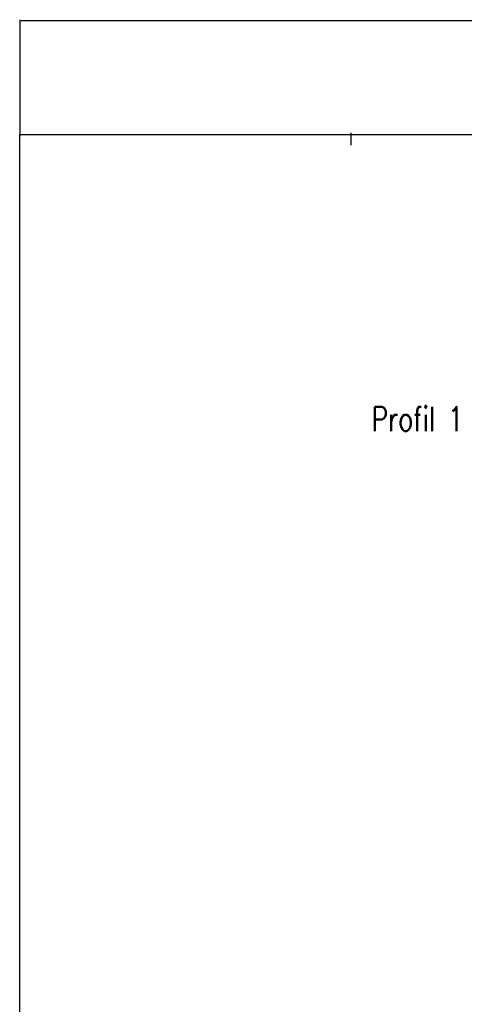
# Model space of a CAD drawing. Extents: x -1374 to -874, y -87 to 221.
# Tile 2 of 10: x -1374 to -1283, y 20 to 221. Entities that reach past the tile are written whole.
import ezdxf
from ezdxf.enums import TextEntityAlignment as Align

# ---------------------------------------------------------------- set-up
doc = ezdxf.new("R2010")
doc.units = 0
doc.header["$MEASUREMENT"] = 0
for name, color, linetype in [('gruba', 3, 'Continuous'), ('RAMKA Europrojekt', 7, 'Continuous'), ('srednia', 2, 'Continuous')]:
    doc.layers.add(name, color=color, linetype=linetype)
doc.styles.add('ROMANS', font='ROMANS')
doc.styles.get("Standard").update_dxf_attribs({"font": 'txt.shx'})
doc.dimstyles.get("Standard").update_dxf_attribs({"dimtxt": 0.18, "dimasz": 0.18, "dimexe": 0.18, "dimexo": 0.0625, "dimgap": 0.09, "dimtad": 0, "dimtih": 1, "dimtoh": 1, "dimdec": 4, "dimzin": 0, "dimdsep": 46, "dimtxsty": 'Standard', "dimcen": 0.09, "dimadec": 0, "dimazin": 0, "dimtfac": 1, "dimtdec": 4, "dimtofl": 0, "dimtmove": 0, "dimatfit": 3, "dimfxl": 1, "dimtolj": 1, "dimtzin": 0, "dimarcsym": 0})

# ---------------------------------------------------------------- blocks, each defined once
blk = doc.blocks.new('*D215')
at = {"color": 0, "linetype": 'Continuous', "lineweight": -2}
for p, q in [((-1373.91, 197.44), (-1373.91, 221.27)), ((-1373.73, 221.09), (-1124.54, 221.09)), ((-874.09, 221.09), (-1123.28, 221.09)), ((-873.91, 197.44), (-873.91, 221.27))]:
    blk.add_line(p, q, dxfattribs=at)
at = {"color": 0, "linetype": 'Continuous'}
for points in [[(-1373.73, 221.12), (-1373.73, 221.06), (-1373.91, 221.09)], [(-874.09, 221.06), (-874.09, 221.12), (-873.91, 221.09)]]:
    blk.add_solid(points, dxfattribs=at)
at = {"layer": 'Defpoints', "color": 0, "linetype": 'Continuous'}
for p in [(-873.91, 221.09), (-1373.91, 197.38), (-873.91, 197.38)]:
    blk.add_point(p, dxfattribs=at)
at = {"color": 0, "linetype": 'Continuous', "insert": (-1123.91, 221.09), "char_height": 0.18, "attachment_point": 5}
blk.add_mtext('\\A1;500.0000', dxfattribs=at)

msp = doc.modelspace()

# ---------------------------------------------------------------- linework, layer by layer
at = {"layer": 'RAMKA Europrojekt'}
msp.add_lwpolyline([(-1374.00807, 197.77651), (-874.00807, 197.77651), (-874.00807, -87.30779), (-1374.00807, -87.30779)], close=True, dxfattribs=at)
at = {"layer": 'srednia', "color": 2, "linetype": 'Continuous', "ltscale": 0.01}
msp.add_line((-1306.27268, 198.13061), (-1306.27268, 195.63061), dxfattribs=at)

# ---------------------------------------------------------------- texts
at = {"layer": 'gruba', "color": 3, "linetype": 'Continuous', "ltscale": 0.01, "style": 'ROMANS', "width": 0.75}
msp.add_text('Profil 1', height=5, dxfattribs=at).set_placement((-1292.61278, 137.13061), align=Align.CENTER)

# ---------------------------------------------------------------- dimensions: what is measured, and where the dimension line sits
at = {"linetype": 'Continuous'}
dim = msp.add_aligned_dim(p1=(-1373.91317, 197.38193), p2=(-873.91317, 197.38193), distance=23.71168, dimstyle='Standard', dxfattribs=at)
dim.commit()
dim.dimension.update_dxf_attribs({"geometry": '*D215', "text_midpoint": (-1123.91317, 221.09361)})

doc.saveas('drawing.dxf')
